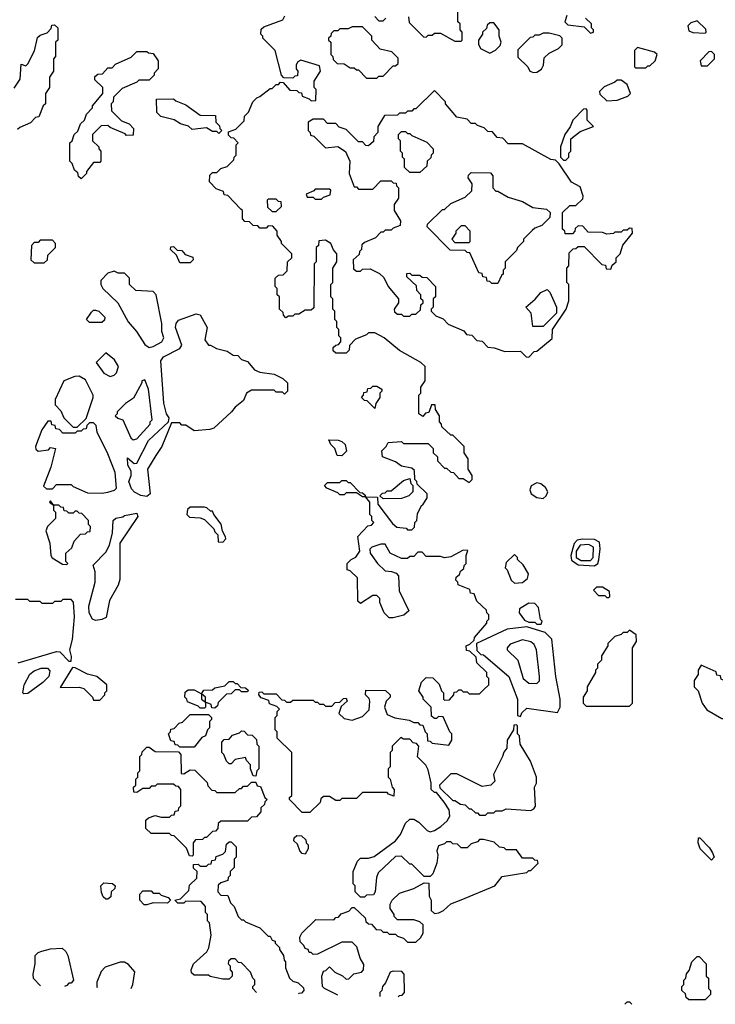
# Model space of a CAD drawing. Extents: x 2769579 to 2883812, y 684207 to 828660.
# Tile 30 of 256: x 2797535 to 2800924, y 717808 to 722605. Entities that reach past the tile are written whole.
import ezdxf

# ---------------------------------------------------------------- set-up
doc = ezdxf.new("R2010")
doc.units = 0

msp = doc.modelspace()

# ---------------------------------------------------------------- linework, layer by layer
at = {"layer": '0CON02XD'}
for points in [[(2799340, 718965), (2799330, 718955), (2799330, 718915), (2799340, 718905), (2799350, 718865), (2799360, 718855), (2799358.3, 718821.7), (2799331.7, 718831.7), (2799325, 718840), (2799205, 718840), (2799175, 718810), (2799105, 718810), (2799095, 718800), (2799075, 718800), (2799045, 718820), (2799015, 718820), (2799001.7, 718808.3), (2798998.3, 718791.7), (2798948.3, 718741.7), (2798911.7, 718741.7), (2798850, 718805), (2798850, 718815), (2798860, 718825), (2798860, 719035), (2798790, 719105), (2798790, 719135), (2798780, 719145), (2798780, 719205), (2798790, 719215), (2798790, 719235), (2798800, 719245), (2798788.3, 719258.3), (2798751.7, 719271.7), (2798748.3, 719288.3), (2798711.7, 719301.7), (2798700, 719315), (2798701.7, 719328.3), (2798715, 719330), (2798725, 719320), (2798785, 719320), (2798811.7, 719291.7), (2798825, 719290), (2798835, 719280), (2798855, 719280), (2798865, 719290), (2798965, 719290), (2798975, 719280), (2798985, 719280), (2798995, 719270), (2799015, 719270), (2799025, 719260), (2799055, 719260), (2799071.7, 719278.3), (2799095, 719280), (2799111.7, 719298.3), (2799125, 719300), (2799130, 719285), (2799101.7, 719258.3), (2799090, 719225), (2799115, 719200), (2799155, 719192.5), (2799205, 719210), (2799237, 719243), (2799240, 719285), (2799237, 719297), (2799220, 719315), (2799221.7, 719338.3), (2799317, 719337), (2799340, 719315), (2799340, 719305), (2799320, 719285), (2799312.5, 719255), (2799325, 719220), (2799363, 719203), (2799431.7, 719191.7), (2799455, 719180), (2799475, 719180), (2799485, 719170), (2799498.3, 719168.3), (2799510, 719135), (2799520, 719125), (2799521.7, 719091.7), (2799535, 719090), (2799545, 719080), (2799625, 719070), (2799640, 719095), (2799640, 719125), (2799630, 719135), (2799598.3, 719208.3), (2799575, 719210), (2799565, 719200), (2799555, 719200), (2799541.7, 719211.7), (2799540, 719255), (2799500, 719295), (2799500, 719305), (2799480, 719335), (2799493, 719377), (2799515, 719400), (2799548.3, 719398.3), (2799578.3, 719368.3), (2799590, 719335), (2799600, 719325), (2799600, 719295), (2799605, 719290), (2799628.3, 719291.7), (2799650, 719315), (2799651.7, 719328.3), (2799665, 719330), (2799675, 719340), (2799685, 719340), (2799695, 719330), (2799715, 719330), (2799725, 719320), (2799775, 719320), (2799795, 719340), (2799820, 719365), (2799820, 719395), (2799810, 719405), (2799810, 719425), (2799761.7, 719471.7), (2799758.3, 719498.3), (2799728.3, 719528.3), (2799711.7, 719531.7), (2799710, 719555), (2799728.3, 719561.7), (2799748.3, 719581.7), (2799750, 719595), (2799810, 719665), (2799810, 719675), (2799820, 719685), (2799820, 719705), (2799810, 719715), (2799808.3, 719728.3), (2799761.7, 719771.7), (2799748.3, 719808.3), (2799731.7, 719811.7), (2799728.3, 719828.3), (2799671.7, 719851.7), (2799670, 719865), (2799660, 719875), (2799661.7, 719888.3), (2799678.3, 719901.7), (2799681.7, 719918.3), (2799698.3, 719931.7), (2799700, 719945), (2799710, 719955), (2799710, 719995), (2799718.3, 720018.3), (2799695, 720020), (2799635, 719987.5), (2799605, 719982.5), (2799585, 719990), (2799515, 719990), (2799495, 720010), (2799475, 720010), (2799455, 719990), (2799435, 719990), (2799425, 719980), (2799395, 719980), (2799340, 720005), (2799315, 720050), (2799295, 720050), (2799250, 720035), (2799240, 720025), (2799242.5, 720005), (2799277.5, 719955), (2799315, 719920), (2799347, 719917), (2799368.3, 719908.3), (2799380, 719895), (2799383, 719823), (2799430, 719725), (2799407, 719703), (2799355, 719690), (2799335, 719690), (2799310, 719715), (2799290, 719765), (2799290, 719785), (2799275, 719800), (2799255, 719800), (2799195, 719760), (2799181.7, 719771.7), (2799180, 719885), (2799145, 719920), (2799130, 719925), (2799130, 719955), (2799150, 719975), (2799173, 719987), (2799192.5, 720015), (2799183, 720087), (2799231.7, 720138.3), (2799248.3, 720141.7), (2799260, 720155), (2799250, 720165), (2799250, 720185), (2799240, 720195), (2799240, 720255), (2799220, 720280), (2799278.3, 720278.3), (2799280, 720245), (2799350.7, 720150.7), (2799373, 720133), (2799417, 720127), (2799425, 720120), (2799445, 720120), (2799458.3, 720131.7), (2799460, 720155), (2799470, 720165), (2799473, 720197), (2799491.7, 720238.3), (2799498.3, 720241.7), (2799520, 720275), (2799520, 720295), (2799471.7, 720341.7), (2799470, 720355), (2799460, 720365), (2799458.3, 720408.3), (2799445, 720420), (2799395, 720430), (2799365, 720450), (2799302.5, 720475), (2799300, 720505), (2799320, 720525), (2799330, 720545), (2799395, 720550), (2799405, 720540), (2799525, 720540), (2799550, 720515), (2799550, 720495), (2799570, 720475), (2799570, 720455), (2799605, 720420), (2799615, 720420), (2799635, 720400), (2799648.3, 720398.3), (2799675, 720370), (2799695, 720370), (2799725, 720350), (2799740, 720365), (2799740, 720385), (2799720, 720415), (2799720, 720465), (2799700, 720495), (2799700, 720525), (2799658.3, 720568.3), (2799645, 720580), (2799635, 720580), (2799591.7, 720621.7), (2799590, 720635), (2799580, 720645), (2799580, 720675), (2799560, 720705), (2799558.3, 720728.3), (2799541.7, 720728.3), (2799528.3, 720691.7), (2799511.7, 720688.3), (2799498.3, 720671.7), (2799480, 720685), (2799480, 720775), (2799490, 720785), (2799490, 720815), (2799510, 720845), (2799510, 720915), (2799490, 720935), (2799385, 720992.5), (2799310, 721055), (2799265, 721080), (2799235, 721080), (2799225, 721070), (2799171.7, 721048.3), (2799141.7, 721018.3), (2799140, 720995), (2799125, 720980), (2799075, 720980), (2799061.7, 720991.7), (2799061.7, 721008.3), (2799075, 721020), (2799088.3, 721021.7), (2799100, 721035), (2799100, 721055), (2799090, 721065), (2799090, 721095), (2799080, 721105), (2799080, 721135), (2799070, 721145), (2799070, 721185), (2799060, 721195), (2799060, 721245), (2799050, 721255), (2799050, 721315), (2799060, 721325), (2799060, 721395), (2799080, 721425), (2799080, 721465), (2799063, 721483), (2799050, 721515), (2799025, 721530), (2798991.7, 721528.3), (2798990, 721505), (2798980, 721495), (2798980, 721425), (2798970, 721415), (2798968.3, 721201.7), (2798955, 721190), (2798925, 721190), (2798895, 721170), (2798875, 721170), (2798865, 721160), (2798845, 721160), (2798831.7, 721151.7), (2798820, 721165), (2798818.3, 721178.3), (2798800, 721195), (2798800, 721255), (2798790, 721265), (2798790, 721295), (2798780, 721305), (2798780, 721345), (2798795, 721360), (2798818.3, 721361.7), (2798838.3, 721381.7), (2798840, 721425), (2798860, 721445), (2798860, 721465), (2798810, 721515), (2798810, 721525), (2798790, 721555), (2798790, 721575), (2798768.3, 721598.3), (2798745, 721600), (2798735, 721590), (2798705, 721590), (2798695, 721600), (2798671.7, 721601.7), (2798655, 721620), (2798631.7, 721621.7), (2798620, 721635), (2798620, 721675), (2798611.7, 721681.7), (2798548.3, 721748.3), (2798531.7, 721751.7), (2798528.3, 721768.3), (2798491.7, 721781.7), (2798460, 721815), (2798461.7, 721848.3), (2798475, 721860), (2798495, 721860), (2798515, 721880), (2798545, 721890), (2798578.3, 721921.7), (2798580, 721935), (2798590, 721945), (2798590, 721995), (2798600, 722005), (2798578.3, 722028.3), (2798565, 722030), (2798551.7, 722041.7), (2798551.7, 722058.3), (2798588.3, 722071.7), (2798628.3, 722111.7), (2798630, 722135), (2798650, 722155), (2798670, 722205), (2798690, 722225), (2798705, 722230), (2798755, 722270), (2798765, 722270), (2798785, 722290), (2798795, 722290), (2798805, 722300), (2798818.3, 722298.3), (2798851.7, 722261.7), (2798885, 722260), (2798895, 722250), (2798908.3, 722248.3), (2798911.7, 722231.7), (2798945, 722220), (2798955, 722210), (2798978.3, 722211.7), (2798980, 722265), (2798970, 722275), (2798970, 722305), (2799000, 722355), (2798995, 722380), (2798905, 722407.5), (2798890.7, 722399.3), (2798882.5, 722385), (2798882.5, 722365), (2798890, 722355), (2798888.3, 722331.7), (2798875, 722330), (2798865, 722320), (2798821.7, 722321.7), (2798810, 722335), (2798780, 722455), (2798720, 722515), (2798720, 722525), (2798710, 722535), (2798711.7, 722558.3), (2798725, 722570), (2798816.4, 722603.6), (2798826.4, 722623.6)], [(2799265, 722620), (2799285, 722600), (2799305, 722600), (2799318.3, 722611.7)], [(2799428.3, 722618.3), (2799431.7, 722591.7), (2799501.7, 722521.7), (2799515, 722520), (2799525, 722530), (2799545, 722530), (2799555, 722540), (2799585, 722540), (2799655, 722500), (2799685, 722500)], [(2799685, 722500), (2799690, 722505), (2799690, 722545), (2799680, 722555), (2799680, 722585), (2799670, 722595), (2799670, 722655)], [(2800200, 722625), (2800190, 722595), (2800205, 722580), (2800285, 722570), (2800315, 722540), (2800330, 722545), (2800330, 722555), (2800320, 722565), (2800320, 722585), (2800291.7, 722611.7)], [(2797508.3, 722271.7), (2797537.5, 722315), (2797541.7, 722388.3), (2797565, 722380), (2797575, 722390), (2797607, 722453), (2797621.7, 722518.3), (2797635, 722530), (2797668.3, 722541.7), (2797688.3, 722561.7), (2797691.7, 722578.3), (2797705, 722580), (2797720, 722565), (2797720, 722505), (2797710, 722495), (2797710, 722425), (2797700, 722415), (2797700, 722355), (2797680, 722325), (2797680, 722275), (2797660, 722245), (2797660, 722195), (2797650, 722185), (2797628.3, 722131.7), (2797611.7, 722128.3), (2797588.3, 722101.7), (2797535, 722080), (2797525, 722070)], [(2799275, 722320), (2799285, 722330), (2799305, 722330), (2799355, 722380), (2799365, 722380), (2799378.3, 722391.7), (2799378.3, 722418.3), (2799348.3, 722448.3), (2799291.7, 722461.7), (2799250, 722505), (2799250, 722525), (2799205, 722570), (2799155, 722570), (2799135, 722560), (2799095, 722560), (2799085, 722550), (2799065, 722550), (2799051.7, 722538.3), (2799050, 722525), (2799040, 722515), (2799040, 722505), (2799050, 722495), (2799050, 722435), (2799060, 722425), (2799061.7, 722411.7), (2799081.7, 722391.7), (2799115, 722390), (2799145, 722370), (2799165, 722370), (2799175, 722360), (2799185, 722360), (2799225, 722320), (2799275, 722320)], [(2799825, 722442.5), (2799853, 722457), (2799875, 722480), (2799880, 722495), (2799870, 722525), (2799870, 722555), (2799845, 722590), (2799825, 722590), (2799811.7, 722578.3), (2799808.3, 722561.7), (2799790, 722545), (2799790, 722535), (2799770, 722505), (2799770, 722485), (2799780, 722465), (2799825, 722442.5)], [(2800875, 722540), (2800880, 722545), (2800878.3, 722558.3), (2800835, 722600), (2800805, 722590), (2800790, 722575), (2800795, 722550), (2800815, 722542.5), (2800875, 722540)], [(2800038.3, 722348.3), (2800055, 722350), (2800076.4, 722363.6), (2800087, 722383), (2800090.7, 722419.3), (2800115, 722442.5), (2800160, 722465), (2800177, 722483), (2800177.5, 722515), (2800167, 722527), (2800115, 722540), (2800085, 722540), (2800065, 722530), (2800045, 722530), (2800035, 722520), (2800021.7, 722518.3), (2799961.7, 722458.3), (2799961.7, 722421.7), (2800010, 722375), (2800020, 722355), (2800038.3, 722348.3)], [(2800585, 722370), (2800595, 722380), (2800605, 722380), (2800630, 722405), (2800640, 722435), (2800627, 722447), (2800545, 722470), (2800530, 722455), (2800530, 722375), (2800535, 722370), (2800585, 722370)], [(2797835, 721830), (2797821.7, 721841.7), (2797818.3, 721858.3), (2797801.7, 721871.7), (2797790, 721905), (2797780, 721915), (2797780, 722005), (2797790, 722015), (2797800, 722045), (2797818.3, 722061.7), (2797831.7, 722098.3), (2797850, 722115), (2797860, 722145), (2797890, 722175), (2797890, 722185), (2797940, 722245), (2797940, 722275), (2797901.7, 722311.7), (2797901.7, 722328.3), (2797915, 722340), (2797938.3, 722341.7), (2797965, 722370), (2797985, 722370), (2798001.7, 722388.3), (2798078.3, 722421.7), (2798105, 722450), (2798155, 722450), (2798163, 722443), (2798185, 722440), (2798210, 722405), (2798210, 722365), (2798190, 722345), (2798190, 722335), (2798165, 722310), (2798115, 722310), (2798105, 722300), (2798035, 722270), (2797991.7, 722228.3), (2797990, 722205), (2797980, 722195), (2797981.7, 722161.7), (2798031.7, 722111.7), (2798068.3, 722098.3), (2798090, 722075), (2798088.3, 722041.7), (2798055, 722040), (2798048.3, 722048.3), (2797975, 722080), (2797965, 722090), (2797931.7, 722088.3), (2797890, 722045), (2797890, 722015), (2797920, 721985), (2797920, 721975), (2797930, 721965), (2797930, 721915), (2797925, 721910), (2797895, 721910), (2797860, 721865), (2797860, 721855), (2797835, 721830)], [(2800885, 722380), (2800920, 722415), (2800920, 722435), (2800905, 722450), (2800891.7, 722448.3), (2800850, 722405), (2800855, 722380), (2800885, 722380)], [(2800395, 722210), (2800445, 722212.5), (2800497, 722233), (2800510, 722245), (2800495, 722290), (2800465, 722310), (2800445, 722310), (2800435, 722300), (2800381.7, 722278.3), (2800360, 722255), (2800361.7, 722241.7), (2800395, 722210)], [(2800015, 720960), (2800041.7, 720988.3), (2800055, 720990), (2800128.3, 721051.7), (2800130, 721095), (2800197.5, 721195), (2800210, 721235), (2800210, 721315), (2800200, 721325), (2800200, 721395), (2800210, 721405), (2800211.7, 721468.3), (2800231.7, 721488.3), (2800245, 721490), (2800255, 721500), (2800285, 721500), (2800371.7, 721411.7), (2800388.3, 721408.3), (2800391.7, 721391.7), (2800415, 721390), (2800421.7, 721408.3), (2800440, 721425), (2800440, 721445), (2800460, 721465), (2800473, 721507), (2800520, 721565), (2800518.3, 721588.3), (2800505, 721590), (2800495, 721580), (2800475, 721580), (2800465, 721570), (2800435, 721570), (2800427, 721563), (2800395, 721560), (2800375, 721567.5), (2800305, 721570), (2800278.3, 721598.3), (2800255, 721600), (2800241.7, 721588.3), (2800240, 721575), (2800228.3, 721561.7), (2800191.7, 721561.7), (2800190, 721575), (2800180, 721585), (2800180, 721665), (2800215, 721700), (2800245, 721700), (2800278.3, 721731.7), (2800280, 721745), (2800265, 721790), (2800223.6, 721813.6), (2800163, 721903), (2800145, 721920), (2800123.3, 721923.3), (2799985, 722000), (2799915, 722000), (2799888.3, 722028.3), (2799861.7, 722031.7), (2799838.3, 722058.3), (2799815, 722060), (2799798.3, 722078.3), (2799765, 722090), (2799755, 722100), (2799735, 722100), (2799715, 722120), (2799665, 722130), (2799610, 722195), (2799610, 722205), (2799555, 722260), (2799465, 722170), (2799455, 722170), (2799445, 722160), (2799425, 722160), (2799415, 722150), (2799385, 722150), (2799375, 722140), (2799311.7, 722138.3), (2799280, 722085), (2799280, 722055), (2799260, 722035), (2799258.3, 722011.7), (2799235, 721990), (2799221.7, 721991.7), (2799205, 722010), (2799185, 722010), (2799125, 722070), (2799091.7, 722081.7), (2799075, 722100), (2799035, 722100), (2799015, 722120), (2798965, 722120), (2798940, 722105), (2798940, 722065), (2798950, 722055), (2798951.7, 722041.7), (2798968.3, 722038.3), (2799025, 721980), (2799085, 721987.5), (2799123, 721963), (2799142.5, 721915), (2799140, 721855), (2799165, 721790), (2799175, 721790), (2799185, 721780), (2799255, 721780), (2799295, 721820), (2799345, 721820), (2799355, 721810), (2799368.3, 721808.3), (2799370, 721795), (2799380, 721785), (2799380, 721735), (2799360, 721705), (2799360, 721675), (2799390, 721625), (2799388.3, 721601.7), (2799355, 721590), (2799345, 721580), (2799315, 721580), (2799305, 721570), (2799295, 721570), (2799268.3, 721541.7), (2799215, 721520), (2799201.7, 721508.3), (2799200, 721485), (2799190, 721475), (2799188.3, 721461.7), (2799160, 721435), (2799161.7, 721391.7), (2799175, 721380), (2799195, 721380), (2799205, 721390), (2799241.7, 721391.7), (2799288.3, 721368.3), (2799308.3, 721348.3), (2799330, 721305), (2799380, 721245), (2799380, 721225), (2799360, 721195), (2799361.7, 721181.7), (2799375, 721170), (2799395, 721170), (2799405, 721160), (2799435, 721160), (2799445, 721170), (2799465, 721170), (2799488.3, 721191.7), (2799490, 721215), (2799500, 721225), (2799500, 721235), (2799490, 721245), (2799490, 721265), (2799470, 721285), (2799468.3, 721308.3), (2799421.7, 721351.7), (2799421.7, 721368.3), (2799435, 721370), (2799445, 721360), (2799485, 721360), (2799495, 721350), (2799518.3, 721348.3), (2799560, 721305), (2799560, 721255), (2799550, 721245), (2799550, 721205), (2799540, 721195), (2799540, 721185), (2799561.7, 721161.7), (2799598.3, 721148.3), (2799621.7, 721121.7), (2799698.3, 721088.3), (2799711.7, 721071.7), (2799738.3, 721068.3), (2799761.7, 721041.7), (2799788.3, 721038.3), (2799815, 721010), (2799847, 721007), (2799898.3, 720988.3), (2799975, 720990), (2800001.7, 720961.7), (2800015, 720960)], [(2798505, 722050), (2798495, 722060), (2798475, 722060), (2798445, 722077.5), (2798375, 722070), (2798357, 722087), (2798318.3, 722098.3), (2798287, 722117), (2798223, 722133), (2798203, 722153), (2798201.7, 722218.3), (2798285, 722220), (2798295, 722210), (2798345, 722190), (2798415, 722140), (2798488.3, 722138.3), (2798490, 722105), (2798508.3, 722088.3), (2798510, 722075), (2798520, 722065), (2798505, 722050)], [(2800195, 721920), (2800210, 721935), (2800210, 721955), (2800220, 721965), (2800220, 722025), (2800265, 722060), (2800330, 722085), (2800300, 722115), (2800300, 722165), (2800295, 722170), (2800281.7, 722168.3), (2800230, 722115), (2800217, 722083), (2800190, 722045), (2800170, 721985), (2800170, 721935), (2800185, 721920), (2800195, 721920)], [(2799485, 721860), (2799435, 721860), (2799410, 721885), (2799410, 721925), (2799400, 721935), (2799400, 721955), (2799390, 721965), (2799390, 722015), (2799380, 722025), (2799380, 722045), (2799395, 722060), (2799415, 722060), (2799425, 722050), (2799435, 722050), (2799445, 722040), (2799518.3, 722008.3), (2799550, 721975), (2799550, 721955), (2799540, 721945), (2799538.3, 721931.7), (2799520, 721915), (2799518.3, 721891.7), (2799485, 721860)], [(2799865, 721320), (2799835, 721320), (2799825, 721330), (2799811.7, 721331.7), (2799808.3, 721348.3), (2799791.7, 721351.7), (2799788.3, 721368.3), (2799771.7, 721371.7), (2799728.3, 721468.3), (2799715, 721470), (2799705, 721480), (2799631.7, 721481.7), (2799520, 721595), (2799521.7, 721608.3), (2799595, 721680), (2799605, 721680), (2799635, 721710), (2799705, 721740), (2799738.3, 721771.7), (2799740, 721805), (2799720, 721835), (2799721.7, 721848.3), (2799735, 721860), (2799828.3, 721858.3), (2799840, 721845), (2799840, 721785), (2799855, 721770), (2799865, 721770), (2799915, 721740), (2799985, 721720), (2800035, 721690), (2800101.7, 721681.7), (2800120, 721665), (2800118.3, 721641.7), (2800078.3, 721601.7), (2800045, 721590), (2800031.7, 721578.3), (2799990, 721535), (2799990, 721525), (2799960, 721495), (2799955, 721480), (2799900, 721425), (2799900, 721395), (2799890, 721385), (2799890, 721365), (2799881.7, 721358.3), (2799865, 721320)], [(2799005, 721730), (2799015, 721740), (2799048.3, 721751.7), (2799050, 721775), (2799045, 721780), (2798975, 721780), (2798968.3, 721771.7), (2798930, 721755), (2798935, 721740), (2798965, 721740), (2798975, 721730), (2799005, 721730)], [(2798785, 721670), (2798810, 721695), (2798808.3, 721718.3), (2798795, 721720), (2798785, 721730), (2798745, 721730), (2798740, 721725), (2798741.7, 721691.7), (2798765, 721670), (2798785, 721670)], [(2799725, 721520), (2799730, 721525), (2799730, 721575), (2799705, 721600), (2799685, 721600), (2799660, 721575), (2799660, 721565), (2799640, 721535), (2799655, 721520), (2799725, 721520)], [(2797655, 721420), (2797670, 721435), (2797671.7, 721458.3), (2797710, 721495), (2797710, 721515), (2797695, 721530), (2797635, 721530), (2797625, 721520), (2797605, 721520), (2797592.5, 721505), (2797590, 721435), (2797605, 721420), (2797655, 721420)], [(2798365, 721420), (2798315, 721420), (2798298.3, 721458.3), (2798270, 721485), (2798271.7, 721498.3), (2798285, 721500), (2798301.7, 721481.7), (2798325, 721480), (2798341.7, 721461.7), (2798378.3, 721448.3), (2798380, 721435), (2798365, 721420)], [(2798165, 721007.5), (2798185, 721012.5), (2798227.5, 721035), (2798236.7, 721055), (2798226.7, 721085), (2798226.7, 721125), (2798200, 721265), (2798185, 721280), (2798100, 721285), (2798070, 721315), (2798070, 721345), (2798045, 721370), (2798015, 721370), (2797995, 721380), (2797965, 721370), (2797930, 721335), (2797930, 721315), (2797940, 721295), (2798012.5, 721225), (2798062.7, 721132.7), (2798103.3, 721085), (2798145, 721022.5), (2798165, 721007.5)], [(2800085, 721110), (2800035, 721110), (2800027.5, 721175), (2800000, 721205), (2800046.4, 721243.6), (2800073.6, 721276.4), (2800105, 721290), (2800117, 721277), (2800150, 721205), (2800150, 721175), (2800085, 721110)], [(2797935, 721130), (2797875, 721130), (2797860, 721145), (2797885, 721180), (2797895, 721190), (2797905, 721190), (2797920, 721185), (2797950, 721155), (2797948.3, 721141.7), (2797935, 721130)], [(2798155, 720282.5), (2798125, 720287.5), (2798095, 720302.5), (2798079.3, 720319.3), (2798066.7, 720355), (2798077.5, 720385), (2798077.5, 720405), (2798062.5, 720435), (2798060, 720470), (2798093, 720443), (2798106.4, 720443.6), (2798163.3, 720555), (2798260, 720645), (2798262.5, 720665), (2798250, 720685), (2798237, 720737), (2798223, 720943), (2798235, 720962.5), (2798315, 721002.5), (2798325, 721020), (2798293.3, 721105), (2798296.7, 721125), (2798308.8, 721141.2), (2798395, 721172.5), (2798415, 721167.5), (2798447.5, 721105), (2798437.5, 721045), (2798455, 721020), (2798465, 721020), (2798493, 721003), (2798545, 720990), (2798575, 720970), (2798598.3, 720968.3), (2798615, 720950), (2798645, 720940), (2798678.3, 720898.3), (2798705, 720887.5), (2798775, 720877.5), (2798817, 720857), (2798840, 720835), (2798840, 720795), (2798825, 720780), (2798815, 720790), (2798785, 720790), (2798775, 720800), (2798665, 720800), (2798640, 720785), (2798625, 720750), (2798585, 720717.5), (2798566.4, 720693.6), (2798480, 720615), (2798461.7, 720608.3), (2798385, 720602.5), (2798345, 720630), (2798325, 720630), (2798315, 720640), (2798275, 720640), (2798226.7, 720525), (2798198, 720482), (2798157.5, 720415), (2798170, 720295), (2798155, 720282.5)], [(2797975, 720866.7), (2797995, 720873.3), (2798006.2, 720885), (2798016.2, 720915), (2797997, 720947), (2797955, 720982.5), (2797907.5, 720935), (2797945, 720883.3), (2797975, 720866.7)], [(2797815, 720620), (2797858.3, 720661.7), (2797892.5, 720765), (2797892.5, 720775), (2797855, 720850), (2797825, 720867.5), (2797803, 720867), (2797750, 720845), (2797707.5, 720755), (2797708.3, 720728.3), (2797735, 720700), (2797750, 720665), (2797795, 720620), (2797815, 720620)], [(2798088.3, 720558.3), (2798105, 720562.5), (2798170, 720635), (2798170, 720645), (2798180, 720655), (2798162.5, 720805), (2798145, 720850), (2798130, 720845), (2798130, 720835), (2798089.3, 720760.7), (2798050, 720735), (2798010, 720695), (2798010, 720685), (2798000, 720675), (2798013, 720663), (2798037.5, 720655), (2798077, 720567), (2798088.3, 720558.3)], [(2799265, 720710), (2799228.3, 720748.3), (2799215, 720750), (2799200, 720765), (2799210, 720775), (2799211.7, 720788.3), (2799228.3, 720791.7), (2799231.7, 720808.3), (2799245, 720810), (2799255, 720820), (2799275, 720820), (2799300, 720805), (2799300, 720795), (2799290, 720785), (2799290, 720765), (2799270, 720735), (2799265, 720710)], [(2797935, 720297.5), (2797965, 720302.5), (2797997, 720313), (2798007, 720323), (2797999.3, 720399.3), (2797965, 720490), (2797912.5, 720595), (2797908.3, 720628.3), (2797895, 720640), (2797875, 720640), (2797861.7, 720628.3), (2797858.3, 720611.7), (2797845, 720610), (2797835, 720600), (2797815, 720600), (2797805, 720590), (2797745, 720590), (2797728.3, 720608.3), (2797711.7, 720611.7), (2797708.3, 720628.3), (2797691.7, 720631.7), (2797688.3, 720648.3), (2797671.7, 720648.3), (2797643, 720607), (2797612.5, 720525), (2797613, 720513), (2797625, 720502.5), (2797675, 720510), (2797685, 720520), (2797710, 720515), (2797687.5, 720425), (2797651.7, 720331.7), (2797665, 720320), (2797695, 720320), (2797715, 720340), (2797785, 720340), (2797795, 720330), (2797865, 720300), (2797935, 720297.5)], [(2799105, 720480), (2799081.7, 720481.7), (2799070, 720515), (2799050, 720535), (2799041.7, 720558.3), (2799087, 720557), (2799105, 720550), (2799120, 720535), (2799127, 720503), (2799105, 720480)], [(2799220, 720280), (2799215, 720280), (2799205, 720280), (2799175, 720300), (2799125, 720300), (2799115, 720290), (2799095, 720290), (2799085, 720300), (2799031.7, 720321.7), (2799020, 720335), (2799035, 720350), (2799095, 720350), (2799105, 720360), (2799125, 720360), (2799135, 720350), (2799145, 720350), (2799191.7, 720301.7), (2799205, 720300), (2799218.3, 720288.3), (2799220, 720280)], [(2799305, 720270), (2799290, 720285), (2799301.7, 720298.3), (2799315, 720300), (2799325, 720310), (2799345, 720310), (2799405, 720360), (2799435, 720370), (2799440, 720345), (2799450, 720335), (2799450, 720305), (2799430, 720285), (2799395, 720272.5), (2799305, 720270)], [(2800085, 720272.5), (2800100, 720285), (2800107.5, 720305), (2800096.4, 720326.4), (2800073.6, 720343.6), (2800055, 720348.8), (2800026.1, 720333.9), (2800020, 720315), (2800027.5, 720295), (2800055, 720277.5), (2800085, 720272.5)], [(2797765, 719950), (2797770, 719955), (2797760, 719965), (2797760, 720005), (2797788.3, 720031.7), (2797800, 720065), (2797831.7, 720098.3), (2797855, 720100), (2797865, 720110), (2797878.3, 720111.7), (2797880, 720135), (2797870, 720145), (2797870, 720165), (2797838.3, 720198.3), (2797825, 720200), (2797815, 720210), (2797805, 720210), (2797795, 720200), (2797775, 720200), (2797765, 720210), (2797751.7, 720211.7), (2797748.3, 720228.3), (2797735, 720230), (2797725, 720240), (2797700, 720240), (2797685, 720260), (2797680, 720255), (2797700, 720240), (2797700, 720215), (2797710, 720205), (2797710, 720175), (2797670, 720135), (2797662.5, 720115), (2797682.5, 720055), (2797687.5, 719995), (2797693.6, 719983.6), (2797743, 719953), (2797765, 719950)], [(2798525, 720060), (2798540, 720075), (2798537.5, 720085), (2798523, 720113), (2798516.7, 720146.7), (2798480, 720195), (2798475, 720210), (2798465, 720210), (2798447, 720227), (2798435, 720230), (2798365, 720230), (2798351.7, 720218.3), (2798350, 720195), (2798361.7, 720181.7), (2798415, 720177.5), (2798435, 720170), (2798480, 720125), (2798485, 720110), (2798500, 720095), (2798501.7, 720061.7), (2798525, 720060)], [(2797905, 719677.5), (2797890, 719685), (2797873.8, 719715), (2797871.7, 719748.3), (2797902.5, 719865), (2797902.5, 719915), (2797893, 719947), (2797955, 720010), (2797972.5, 720045), (2797987.5, 720105), (2797990, 720165), (2798003, 720177), (2798037, 720183), (2798045, 720190), (2798105, 720200), (2798110, 720185), (2798022.5, 720055), (2798023, 719877), (2798015, 719850), (2797972.5, 719775), (2797957, 719693), (2797935, 719682.5), (2797905, 719677.5)], [(2800335, 719943.8), (2800351.2, 719955), (2800356.1, 719973.9), (2800362.3, 720027.7), (2800358.8, 720058.8), (2800335, 720072.5), (2800275, 720074.3), (2800251.1, 720068.9), (2800236.8, 720053.2), (2800229.4, 720030.6), (2800220, 719995), (2800222.5, 719972.5), (2800255, 719948.8), (2800335, 719943.8)], [(2800315, 719969.4), (2800328.6, 719985), (2800330, 720035), (2800307.5, 720047.5), (2800264.6, 720045.4), (2800245.4, 720015), (2800245.6, 719985), (2800270.5, 719970.5), (2800315, 719969.4)], [(2799945, 719860), (2799985, 719863.3), (2800008.3, 719881.7), (2800013.3, 719905), (2799988.3, 719948.3), (2799960, 719975), (2799960, 719985), (2799945, 720000), (2799905, 719960), (2799900, 719935), (2799910, 719925), (2799930, 719875), (2799945, 719860)], [(2800405, 719790), (2800410, 719795), (2800408.3, 719818.3), (2800375, 719840), (2800345, 719840), (2800330, 719825), (2800355, 719800), (2800385, 719800), (2800395, 719790), (2800405, 719790)], [(2797528.3, 719471.7), (2797715, 719526.7), (2797730, 719525), (2797775, 719480), (2797785, 719480), (2797787, 719503), (2797780, 719535), (2797792.5, 719585), (2797802.5, 719695), (2797797, 719767), (2797785, 719780), (2797745, 719780), (2797735, 719770), (2797705, 719770), (2797695, 719760), (2797645, 719760), (2797635, 719770), (2797585, 719770), (2797575, 719780), (2797515, 719780)], [(2800075, 719660), (2800080, 719675), (2800072.5, 719682.5), (2800061.7, 719741.7), (2800045, 719760), (2800015, 719762.5), (2799970, 719735), (2799967.5, 719715), (2799995, 719680), (2800015, 719670), (2800045, 719670), (2800055, 719660), (2800075, 719660)], [(2799975, 719210), (2799981.7, 719228.3), (2800005, 719250), (2800155, 719230), (2800167.5, 719255), (2800167.5, 719295), (2800147.5, 719405), (2800127, 719587), (2800095, 719620), (2800005, 719647.5), (2799910, 719635), (2799760, 719565), (2799761.7, 719531.7), (2799781.7, 719511.7), (2799795, 719510), (2799917.5, 719405), (2799960, 719295), (2799960, 719215), (2799975, 719210)], [(2800505, 719260), (2800520, 719275), (2800520, 719545), (2800540, 719575), (2800538.3, 719608.3), (2800505, 719630), (2800495, 719620), (2800475, 719620), (2800465, 719610), (2800435, 719600), (2800400, 719565), (2800400, 719555), (2800370, 719505), (2800370, 719485), (2800350, 719465), (2800350, 719445), (2800340, 719435), (2800340, 719425), (2800300, 719355), (2800300, 719335), (2800280, 719305), (2800280, 719275), (2800295, 719260), (2800505, 719260)], [(2800055, 719370), (2800067, 719383), (2800066.7, 719405), (2800052.5, 719535), (2800040.7, 719560.7), (2800025, 719573.3), (2799985, 719583.3), (2799925, 719562.5), (2799910, 719545), (2799910, 719535), (2799962.5, 719485), (2799987.5, 719395), (2800015, 719372.5), (2800055, 719370)], [(2797555, 719320), (2797550, 719325), (2797557.5, 719365), (2797583.6, 719416.4), (2797605, 719433.3), (2797640, 719445), (2797670, 719445), (2797681.7, 719431.7), (2797677.5, 719405), (2797647.5, 719375), (2797575, 719322.5), (2797555, 719320)], [(2797925, 719290), (2797950, 719315), (2797950, 719325), (2797960, 719335), (2797960, 719365), (2797910, 719405), (2797865, 719416.7), (2797805, 719447.5), (2797791.7, 719448.3), (2797731.7, 719351.7), (2797825, 719352.5), (2797847, 719347), (2797890, 719305), (2797895, 719290), (2797925, 719290)], [(2800975, 719200), (2800985, 719210), (2801025, 719212.5), (2801075, 719230), (2801090, 719245), (2801090, 719285), (2801080, 719295), (2801068.3, 719328.3), (2801051.7, 719331.7), (2801048.3, 719348.3), (2800951.7, 719391.7), (2800948.3, 719408.3), (2800931.7, 719411.7), (2800928.3, 719428.3), (2800855, 719460), (2800840, 719435), (2800840, 719415), (2800820, 719385), (2800820, 719355), (2800840, 719335), (2800860, 719275), (2800881.7, 719241.7), (2800955, 719200), (2800975, 719200)], [(2798485, 719250), (2798471.7, 719251.7), (2798468.3, 719268.3), (2798440, 719280), (2798440, 719305), (2798420, 719320), (2798431.7, 719338.3), (2798475, 719340), (2798485, 719350), (2798535, 719360), (2798555, 719380), (2798575, 719380), (2798585, 719370), (2798595, 719370), (2798611.7, 719351.7), (2798635, 719350), (2798648.3, 719338.3), (2798645, 719330), (2798615, 719330), (2798605, 719340), (2798585, 719340), (2798565, 719320), (2798541.7, 719318.3), (2798501.7, 719278.3), (2798498.3, 719261.7), (2798485, 719250)], [(2798435, 719250), (2798415, 719250), (2798405, 719260), (2798351.7, 719281.7), (2798350, 719295), (2798340, 719305), (2798341.7, 719328.3), (2798355, 719340), (2798385, 719340), (2798420, 719320), (2798420, 719295), (2798440, 719280), (2798440, 719255), (2798435, 719250)], [(2798385, 719060), (2798315, 719060), (2798305, 719070), (2798291.7, 719071.7), (2798288.3, 719088.3), (2798271.7, 719091.7), (2798260, 719125), (2798270, 719135), (2798271.7, 719148.3), (2798288.3, 719151.7), (2798311.7, 719178.3), (2798328.3, 719181.7), (2798365, 719220), (2798455, 719220), (2798470, 719205), (2798470, 719195), (2798460, 719185), (2798460, 719155), (2798450, 719145), (2798440, 719115), (2798421.7, 719108.3), (2798385, 719060)], [(2799805, 718730), (2799815, 718740), (2799845, 718740), (2799855, 718750), (2799885, 718750), (2799905, 718760), (2800025, 718752.5), (2800040, 718760), (2800047, 718773), (2800042.5, 718865), (2800053.3, 718885), (2800052, 718915), (2800022.7, 718992.7), (2799972.5, 719075), (2799970, 719115), (2799960, 719125), (2799960, 719165), (2799955, 719170), (2799941.7, 719168.3), (2799940, 719145), (2799910, 719095), (2799907.5, 719055), (2799893, 719037), (2799887.5, 719015), (2799843, 718927), (2799850, 718895), (2799830, 718875), (2799788.3, 718868.3), (2799665, 718930), (2799635, 718930), (2799580, 718875), (2799581.7, 718861.7), (2799645, 718800), (2799655, 718800), (2799683, 718783), (2799705, 718780), (2799725, 718760), (2799735, 718760), (2799755, 718740), (2799765, 718740), (2799775, 718730), (2799805, 718730)], [(2798685, 718920), (2798671.7, 718921.7), (2798660, 718955), (2798660, 718975), (2798640, 718995), (2798635, 719010), (2798585, 719000), (2798565, 718980), (2798555, 718980), (2798541.7, 718991.7), (2798530, 719025), (2798520, 719035), (2798520, 719085), (2798531.7, 719098.3), (2798555, 719100), (2798571.7, 719118.3), (2798605, 719130), (2798615, 719140), (2798628.3, 719138.3), (2798645, 719120), (2798668.3, 719118.3), (2798688.3, 719098.3), (2798690, 719075), (2798700, 719065), (2798700, 718955), (2798690, 718945), (2798685, 718920)], [(2799084.3, 717852.9), (2799020, 717885), (2799010, 717895), (2799007.5, 717945), (2799015, 717970), (2799027, 717973), (2799045, 717990), (2799070, 717965), (2799107, 717947), (2799125, 717930), (2799138.3, 717931.7), (2799163, 717957), (2799200, 717965), (2799210, 717975), (2799211.7, 718001.7), (2799193, 718033), (2799177, 718087), (2799155, 718110), (2799105, 718110), (2798985, 718052.5), (2798965, 718050), (2798955, 718060), (2798945, 718060), (2798940, 718075), (2798925, 718080), (2798920, 718095), (2798901.7, 718111.7), (2798900, 718135), (2798910, 718155), (2798978.3, 718221.7), (2799065, 718220), (2799075, 718230), (2799088.3, 718231.7), (2799101.7, 718248.3), (2799138.3, 718261.7), (2799155, 718280), (2799165, 718280), (2799218.3, 718228.3), (2799221.7, 718211.7), (2799235, 718200), (2799248.3, 718198.3), (2799271.7, 718171.7), (2799295, 718170), (2799305, 718160), (2799325, 718160), (2799335, 718150), (2799365, 718150), (2799375, 718140), (2799405, 718130), (2799425, 718110), (2799465, 718110), (2799488.3, 718131.7), (2799500, 718155), (2799500, 718195), (2799485, 718210), (2799455, 718220), (2799375, 718220), (2799360, 718235), (2799360, 718245), (2799340, 718275), (2799340, 718295), (2799350, 718315), (2799385, 718350), (2799455, 718372.5), (2799505, 718400), (2799528.3, 718398.3), (2799530, 718335), (2799540, 718315), (2799540, 718265), (2799555, 718250), (2799577, 718253), (2799600, 718265), (2799635, 718297.5), (2799685, 718317.5), (2799850, 718385), (2799885, 718430), (2800005, 718450), (2800015, 718460), (2800025, 718460), (2800060, 718495), (2800058.3, 718508.3), (2800045, 718510), (2800035, 718520), (2799985, 718520), (2799955, 718560), (2799905, 718560), (2799895, 718570), (2799873, 718573), (2799847, 718597), (2799795, 718610), (2799775, 718610), (2799765, 718600), (2799735, 718590), (2799715, 718570), (2799685, 718570), (2799668.3, 718588.3), (2799645, 718590), (2799635, 718600), (2799615, 718600), (2799605, 718590), (2799575, 718580), (2799567.5, 718555), (2799572.5, 718535), (2799567.5, 718495), (2799547, 718443), (2799535, 718430), (2799505, 718430), (2799445, 718490), (2799435, 718490), (2799395, 718530), (2799365, 718527.5), (2799281.7, 718448.3), (2799272.5, 718425), (2799267.5, 718355), (2799258.3, 718341.7), (2799225, 718340), (2799215, 718330), (2799195, 718330), (2799170, 718355), (2799170, 718385), (2799160, 718395), (2799160, 718455), (2799180, 718505), (2799195, 718520), (2799235, 718520), (2799261.7, 718528.3), (2799366.4, 718603.6), (2799390, 718635), (2799415, 718690), (2799435, 718710), (2799455, 718710), (2799480, 718695), (2799520, 718655), (2799535, 718647.5), (2799556.1, 718653.9), (2799586, 718674), (2799617.7, 718702.3), (2799630, 718725), (2799627.5, 718755), (2799603, 718793), (2799565, 718840), (2799555, 718840), (2799540, 718855), (2799540, 718885), (2799525, 718950), (2799513, 718973), (2799473, 719013), (2799480, 719065), (2799468.3, 719078.3), (2799451.7, 719081.7), (2799435, 719100), (2799405, 719100), (2799391.7, 719108.3), (2799350, 719065), (2799350, 719045), (2799340, 719035), (2799340, 718965)], [(2798375, 718530), (2798361.7, 718531.7), (2798348.3, 718568.3), (2798288.3, 718628.3), (2798275, 718630), (2798265, 718640), (2798175, 718640), (2798150, 718665), (2798150, 718705), (2798163, 718717), (2798195, 718727.5), (2798225, 718720), (2798265, 718720), (2798275, 718730), (2798288.3, 718731.7), (2798291.7, 718748.3), (2798308.3, 718751.7), (2798310, 718765), (2798320, 718775), (2798320, 718855), (2798308.3, 718868.3), (2798295, 718870), (2798285, 718880), (2798205, 718880), (2798195, 718870), (2798175, 718870), (2798165, 718860), (2798135, 718860), (2798105, 718840), (2798091.7, 718841.7), (2798090, 718865), (2798100, 718875), (2798100, 718905), (2798110, 718915), (2798110, 718935), (2798120, 718945), (2798120, 719015), (2798130, 719025), (2798131.7, 719038.3), (2798155, 719060), (2798165, 719060), (2798195, 719040), (2798308.3, 719038.3), (2798320, 719025), (2798321.7, 718931.7), (2798335, 718930), (2798365, 718950), (2798388.3, 718948.3), (2798448.3, 718888.3), (2798451.7, 718871.7), (2798471.7, 718851.7), (2798485, 718850), (2798495, 718840), (2798585, 718840), (2798605, 718860), (2798615, 718860), (2798625, 718870), (2798645, 718870), (2798665, 718890), (2798685, 718890), (2798691.7, 718871.7), (2798708.3, 718868.3), (2798730, 718815), (2798740, 718805), (2798730, 718795), (2798728.3, 718781.7), (2798710, 718765), (2798710, 718745), (2798688.3, 718721.7), (2798665, 718720), (2798645, 718700), (2798515, 718700), (2798501.7, 718688.3), (2798500, 718665), (2798488.3, 718651.7), (2798475, 718650), (2798445, 718620), (2798435, 718620), (2798425, 718610), (2798391.7, 718608.3), (2798380, 718595), (2798380, 718535), (2798375, 718530)], [(2798925, 718540), (2798911.7, 718541.7), (2798900, 718555), (2798888.3, 718588.3), (2798870, 718605), (2798871.7, 718618.3), (2798885, 718630), (2798908.3, 718628.3), (2798928.3, 718608.3), (2798930, 718595), (2798940, 718585), (2798940, 718565), (2798925, 718540)], [(2798688.7, 717865.3), (2798670, 717885), (2798670, 717895), (2798680, 717905), (2798680, 717925), (2798670, 717935), (2798660, 717965), (2798615, 718010), (2798601.7, 718011.7), (2798585, 718030), (2798565, 718030), (2798551.7, 718018.3), (2798550, 718005), (2798560, 717995), (2798560, 717975), (2798570, 717965), (2798570, 717945), (2798555, 717930), (2798525, 717930), (2798463, 717943), (2798455, 717950), (2798385, 717950), (2798371.7, 717961.7), (2798370, 717975), (2798382.5, 718005), (2798446.4, 718063.6), (2798457, 718083), (2798467.5, 718145), (2798460, 718205), (2798450, 718215), (2798450, 718245), (2798440, 718255), (2798440, 718285), (2798418.3, 718308.3), (2798345, 718310), (2798335, 718300), (2798305, 718300), (2798290, 718315), (2798318.3, 718321.7), (2798358.3, 718361.7), (2798361.7, 718388.3), (2798398.3, 718421.7), (2798400, 718455), (2798381.7, 718471.7), (2798381.7, 718488.3), (2798405, 718490), (2798415, 718480), (2798445, 718480), (2798455, 718490), (2798468.3, 718491.7), (2798471.7, 718508.3), (2798488.3, 718511.7), (2798491.7, 718528.3), (2798525, 718540), (2798538.3, 718551.7), (2798541.7, 718588.3), (2798555, 718600), (2798565, 718600), (2798590, 718575), (2798590, 718525), (2798580, 718515), (2798580, 718475), (2798560, 718455), (2798560, 718435), (2798550, 718425), (2798548.3, 718411.7), (2798515, 718400), (2798501.7, 718388.3), (2798500, 718355), (2798515, 718340), (2798548.3, 718338.3), (2798561.7, 718301.7), (2798580, 718285), (2798600, 718235), (2798615, 718220), (2798625, 718220), (2798635, 718210), (2798705, 718180), (2798745, 718140), (2798755, 718140), (2798765, 718120), (2798780, 718115), (2798780, 718105), (2798800, 718085), (2798800, 718075), (2798820, 718045), (2798823, 718023), (2798830, 718015), (2798830, 717985), (2798850, 717935), (2798865, 717920), (2798891.7, 717911.7), (2798918.3, 717888.3), (2798920, 717875), (2798908.3, 717861.7), (2798895, 717860), (2798893.9, 717858.9)], [(2800905, 718510), (2800850, 718565), (2800840, 718595), (2800841.7, 718618.3), (2800848.3, 718618.3), (2800895, 718570), (2800910, 718545), (2800917.5, 718525), (2800905, 718510)], [(2797965, 718320), (2797955, 718320), (2797941.7, 718331.7), (2797933, 718353), (2797930, 718385), (2797945, 718400), (2797987, 718397), (2798000, 718385), (2797998.3, 718371.7), (2797980, 718355), (2797978.3, 718331.7), (2797965, 718320)], [(2798141.7, 718291.7), (2798120, 718315), (2798120, 718345), (2798135, 718360), (2798175, 718360), (2798185, 718350), (2798215, 718350), (2798225, 718340), (2798258.3, 718328.3), (2798270, 718315), (2798255, 718300), (2798185, 718302.5), (2798155, 718292.5), (2798141.7, 718291.7)], [(2797637, 717898.4), (2797603, 717933), (2797600, 717955), (2797610, 718005), (2797610, 718045), (2797625, 718060), (2797643, 718067), (2797685, 718077.5), (2797741.7, 718081.7), (2797760, 718065), (2797770, 718045), (2797797.5, 717925), (2797785, 717910), (2797775, 717910), (2797765, 717900), (2797752.8, 717894.8)], [(2798078.2, 717884.5), (2798086.2, 717905), (2798096.4, 717966.4), (2798065, 718002.5), (2798045, 718012.5), (2798025, 718012.5), (2797951.7, 717988.3), (2797931.7, 717968.3), (2797910, 717915), (2797910, 717895), (2797912.1, 717889.8)], [(2800875, 717830), (2800795, 717830), (2800781.7, 717841.7), (2800778.3, 717858.3), (2800760, 717875), (2800760, 717895), (2800770, 717905), (2800770, 717925), (2800780, 717935), (2800783, 717957), (2800797, 717973), (2800810, 718015), (2800835, 718040), (2800845, 718040), (2800880, 718005), (2800880, 717945), (2800890, 717935), (2800890, 717885), (2800900, 717875), (2800900, 717855), (2800875, 717830)], [(2799378.6, 717843.6), (2799385, 717850), (2799398.3, 717851.7), (2799410, 717865), (2799407.5, 717955), (2799397, 717967), (2799355, 717970), (2799340, 717965), (2799317, 717913), (2799302.5, 717895), (2799300, 717875), (2799290, 717865), (2799290, 717846.4)], [(2800483.8, 717808.8), (2800495, 717820), (2800505, 717820), (2800517.3, 717807.7)]]:
    msp.add_lwpolyline(points, dxfattribs=at)

doc.saveas('drawing.dxf')
